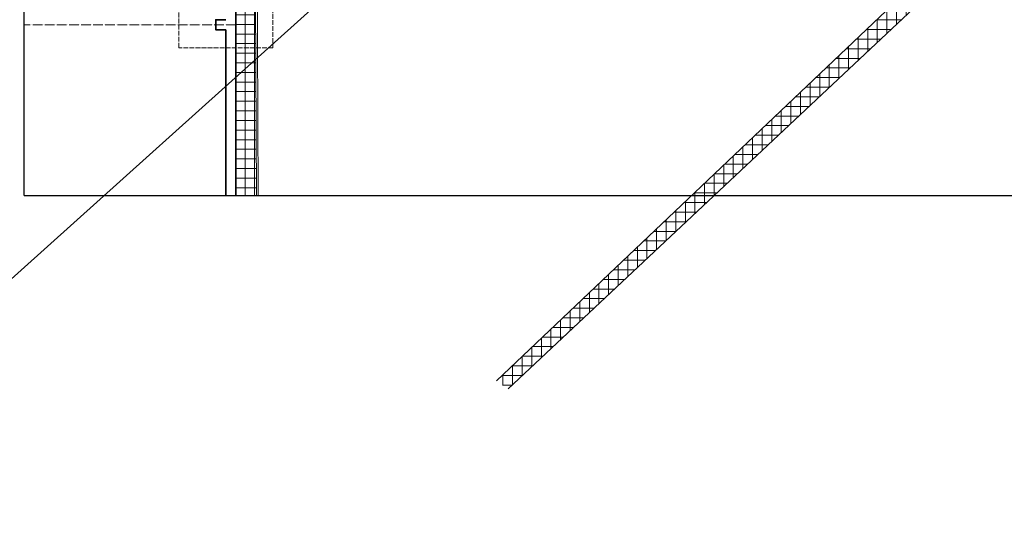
# Model space of a CAD drawing. Header units: millimetres. Extents: x -291499 to 405195, y -171164 to 417530.
# Tile 1 of 256: x -276642 to -247329, y 17857 to 33069. Entities that reach past the tile are written whole.
import ezdxf

# ---------------------------------------------------------------- set-up
doc = ezdxf.new("R2010")
doc.units = ezdxf.units.MM
doc.header["$LTSCALE"] = 12
doc.linetypes.add('ACAD_ISO02W100', pattern=[15, 12, -3])
doc.linetypes.add('ACAD_ISO04W100', pattern=[30, 24, -3, 0, -3])
for name, color, linetype, lineweight in [('koty', 6, 'Continuous', 9), ('tenka', 6, 'Continuous', 9), ('tlusta', 7, 'Continuous', 15), ('velmi_tlusta', 4, 'Continuous', 35)]:
    doc.layers.add(name, color=color, linetype=linetype, lineweight=lineweight)
doc.layers.add('netisk', color=30, linetype='Continuous', plot=False)

msp = doc.modelspace()

# ---------------------------------------------------------------- hatches: boundary and pattern name
at = {"layer": 'koty'}
h = msp.add_hatch(dxfattribs=at)
h.set_pattern_fill('ANSI37', color=8, scale=90, angle=45)
h.set_pattern_definition([(90, (-248538.82, 45635.47), (-285.75, 0), []), (180, (-248538.82, 45635.47), (-6e-14, -285.75), [])])
h.paths.add_polyline_path([(-246175.7, 46630.8), (-239583.4, 46671.2), (-239583.4, 47263), (-243082.1, 47263), (-246157.5, 47186.3)])
h.paths.add_polyline_path([(-245898, 41633.7), (-246339.5, 41633.7), (-246568.1, 34655.3), (-248590.5, 34754.3), (-248520.5, 39417.1), (-249143.4, 39417.1), (-249177.4, 34916.9), (-262443.1, 22333.5), (-262104.9, 22088.9), (-249241, 34146.2), (-246186.3, 34146.2)])
h = msp.add_hatch(dxfattribs=at)
h.set_pattern_fill('ANSI37', color=8, scale=90, angle=45)
h.set_pattern_definition([(90, (-269647.23, 39502.12), (-285.75, 0), []), (180, (-269647.23, 39502.12), (-6e-14, -285.75), [])])
h.paths.add_polyline_path([(-269641.2, 38237.9), (-270205, 38237.9), (-270205, 27841.4), (-269589.6, 27841.4)])
h.paths.add_polyline_path([(-269647, 39467.1), (-270204.9, 39467.1), (-270205, 38237.9), (-269641.2, 38237.9)])

# ---------------------------------------------------------------- linework, layer by layer
msp.add_line((-285248.6, 17857.2), (-220245.9, 76214), dxfattribs=at)
at = {"layer": 'netisk'}
for q in [(-276509.2, 57762.1), (-239583.4, 27841.4)]:
    msp.add_line((-276509.2, 27841.4), q, dxfattribs=at)
at = {"layer": 'tenka'}
for p, q in [((-262443.1, 22333.5), (-249177.4, 34916.9)), ((-249241, 34146.2), (-262104.9, 22088.9))]:
    msp.add_line(p, q, dxfattribs=at)
for points in [[(-269647.2, 39452.1), (-269589.6, 27841.1)], [(-269597.2, 39452.1), (-269539.6, 27841.4)]]:
    msp.add_lwpolyline(points, dxfattribs=at)
at = {"layer": 'tlusta', "linetype": 'ACAD_ISO04W100'}
msp.add_line((-270205, 32919.1), (-276509.2, 32919.1), dxfattribs=at)
at = {"layer": 'tlusta', "linetype": 'ACAD_ISO02W100'}
msp.add_lwpolyline([(-269104.3, 32237.9), (-271905.6, 32237.9), (-271905.6, 33600.4), (-269104.3, 33600.4)], close=True, dxfattribs=at)
at = {"layer": 'velmi_tlusta'}
for p, q in [((-270205, 39967.1), (-270205, 27841.4)), ((-270505, 32769.1), (-270505, 27841.4))]:
    msp.add_line(p, q, dxfattribs=at)
msp.add_lwpolyline([(-270505, 33069.1), (-270805, 33069.1), (-270805, 32769.1), (-270505, 32769.1)], dxfattribs=at)

doc.saveas('drawing.dxf')
